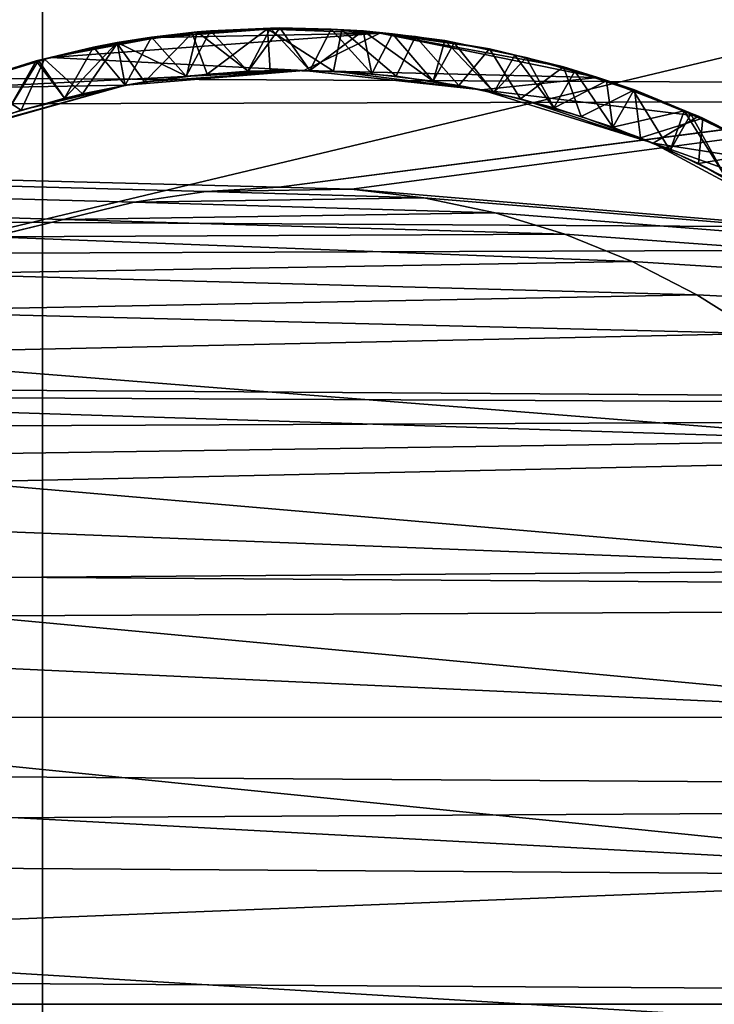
# Model space of a CAD drawing. Header units: metres. Extents: x -263 to 72, y -72 to 102.
# Tile 20 of 256: x -30.7 to -28.91, y 0 to 2.53. Entities that reach past the tile are written whole.
import ezdxf

# ---------------------------------------------------------------- set-up
doc = ezdxf.new("R2010")
doc.units = ezdxf.units.M
doc.layers.add('solid_FREE_STANDING_ONO_SW0004', color=7, linetype='CONTINUOUS')

msp = doc.modelspace()

# ---------------------------------------------------------------- linework, layer by layer
at = {"layer": 'solid_FREE_STANDING_ONO_SW0004'}
for points in [[(-30.639791, -65.707329, -887), (-30.63979, 65.707329, -887), (-24.7964, 68.127739, -887)], [(-24.796396, -68.127739, -887), (-30.639791, -65.707329, -887), (-24.7964, 68.127739, -887)], [(-36.250072, -62.786797, -887), (-36.250069, 62.7868, -887), (-30.63979, 65.707329, -887)], [(-30.639791, -65.707329, -887), (-36.250072, -62.786797, -887), (-30.63979, 65.707329, -887)], [(-46.920113, 5.483285, -872.423401), (-47.13176, 0, -872.420837), (-23.245333, 3.782033, -872.004089)], [(-47.13176, 0, -872.420837), (-39.08173, 0, -872.247314), (-23.245333, 3.782033, -872.004089)], [(-39.08173, 0, -872.247314), (-23.396439, 0, -872.002258), (-23.245333, 3.782033, -872.004089)], [(-91, 3.705518, 46.73188), (-91, 1.867436, 47.082512), (-22.79895, 3.034446, 46.887737)], [(-91, 3.705518, 17.86812), (-22.79895, 3.034452, 17.712263), (-30.032129, 2.099754, 17.5)], [(-91, 3.705518, 17.86812), (-30.585459, 2.01674, 17.5), (-30.768568, 1.972108, 17.5)], [(-91, 3.705518, 17.86812), (-30.403728, 2.060826, 17.5), (-30.585459, 2.01674, 17.5)], [(-91, 3.705518, 17.86812), (-30.218796, 2.088571, 17.5), (-30.403728, 2.060826, 17.5)], [(-91, 3.705518, 17.86812), (-30.032129, 2.099754, 17.5), (-30.218796, 2.088571, 17.5)], [(-91, 1.867436, 47.082512), (-22.949831, 1.518307, 47.12244), (-22.79895, 3.034446, 46.887737)], [(-29.845207, 2.094287, 17.5), (-30.032129, 2.099754, 17.5), (-22.79895, 3.034452, 17.712263)], [(-29.845207, 2.094287, 17.5), (-22.79895, 3.034452, 17.712263), (-22.949831, 1.518314, 17.47756)], [(-65.25, 2.550651, 132.629303), (-22.37829, 2.337113, 133.009689), (-22.344265, 2.642689, 132.572723)], [(-65.25, 2.550651, 129.470703), (-22.344265, 2.642689, 129.527267), (-22.37829, 2.337113, 129.090302)], [(-65.25, 2.550651, 132.629303), (-65.25, 2.217027, 133.071091), (-22.37829, 2.337113, 133.009689)], [(-65.25, 2.550651, 129.470703), (-22.37829, 2.337113, 129.090302), (-65.25, 2.217027, 129.028915)], [(-30.343863, 2.484121, 18.827097), (-30.255318, 2.495046, 18.753954), (-30.061481, 2.506587, 18.743368)], [(-30.060232, 2.505352, 18.831028), (-30.343863, 2.484121, 18.827097), (-30.061481, 2.506587, 18.743368)], [(-29.772654, 2.495192, 18.829142), (-30.343863, 2.484121, 18.827097), (-30.060232, 2.505352, 18.831028)], [(-30.216543, 2.390211, 18.690004), (-30.061481, 2.506587, 18.743368), (-30.255318, 2.495046, 18.753954)], [(-30.242189, 2.499013, 17.954496), (-30.029734, 2.509225, 17.943056), (-30.207594, 2.501609, 18.078651)], [(-30.111197, 2.397423, 17.88418), (-30.029734, 2.509225, 17.943056), (-30.242189, 2.499013, 17.954496)], [(-30.216543, 2.390211, 18.690004), (-30.054497, 2.399381, 18.68116), (-30.061481, 2.506587, 18.743368)], [(-30.029734, 2.509225, 17.943056), (-30.053448, 2.508512, 18.071314), (-30.207594, 2.501609, 18.078651)], [(-30.111504, 2.397408, 18.137735), (-30.207594, 2.501609, 18.078651), (-30.053448, 2.508512, 18.071314)], [(-29.952484, 2.39953, 18.129213), (-30.111504, 2.397408, 18.137735), (-30.053448, 2.508512, 18.071314)], [(-30.111197, 2.397423, 17.88418), (-29.952196, 2.399524, 17.87598), (-30.029734, 2.509225, 17.943056)], [(-30.060232, 2.505352, 18.831028), (-30.061481, 2.506587, 18.743368), (-29.870638, 2.503793, 18.733629)], [(-29.89222, 2.397579, 18.672604), (-29.870638, 2.503793, 18.733629), (-30.061481, 2.506587, 18.743368)], [(-30.054497, 2.399381, 18.68116), (-29.89222, 2.397579, 18.672604), (-30.061481, 2.506587, 18.743368)], [(-29.772654, 2.495192, 18.829142), (-30.060232, 2.505352, 18.831028), (-29.870638, 2.503793, 18.733629)], [(-30.029734, 2.509225, 17.943056), (-29.897419, 2.505781, 18.063871), (-30.053448, 2.508512, 18.071314)], [(-29.952484, 2.39953, 18.129213), (-30.053448, 2.508512, 18.071314), (-29.897419, 2.505781, 18.063871)], [(-30.029734, 2.509225, 17.943056), (-29.815512, 2.501315, 17.931881), (-29.897419, 2.505781, 18.063871)], [(-29.952196, 2.399524, 17.87598), (-29.815512, 2.501315, 17.931881), (-30.029734, 2.509225, 17.943056)], [(-29.793673, 2.391115, 18.120691), (-29.952484, 2.39953, 18.129213), (-29.897419, 2.505781, 18.063871)], [(-29.793673, 2.391115, 18.120691), (-29.897419, 2.505781, 18.063871), (-29.739967, 2.493269, 18.05637)], [(-29.815512, 2.501315, 17.931881), (-29.739967, 2.493269, 18.05637), (-29.897419, 2.505781, 18.063871)], [(-29.967962, 2.399786, 18.811819), (-30.618118, 2.432624, 18.817703), (-29.772654, 2.495192, 18.829142)], [(-29.772654, 2.495192, 18.829142), (-30.618118, 2.432624, 18.817703), (-30.343863, 2.484121, 18.827097)], [(-30.343863, 2.484121, 18.827097), (-30.618118, 2.432624, 18.817703), (-30.447975, 2.468998, 18.765011)], [(-30.427366, 2.361643, 18.154558), (-30.508718, 2.459297, 18.093437), (-30.359455, 2.485183, 18.085958)], [(-30.447439, 2.471104, 17.965654), (-30.359455, 2.485183, 18.085958), (-30.508718, 2.459297, 18.093437)], [(-30.343863, 2.484121, 18.827097), (-30.447975, 2.468998, 18.765011), (-30.255318, 2.495046, 18.753954)], [(-30.377628, 2.370105, 18.699001), (-30.255318, 2.495046, 18.753954), (-30.447975, 2.468998, 18.765011)], [(-30.447439, 2.471104, 17.965654), (-30.242189, 2.499013, 17.954496), (-30.359455, 2.485183, 18.085958)], [(-30.269709, 2.384797, 17.892643), (-30.242189, 2.499013, 17.954496), (-30.447439, 2.471104, 17.965654)], [(-30.270027, 2.384761, 18.146191), (-30.427366, 2.361643, 18.154558), (-30.359455, 2.485183, 18.085958)], [(-30.377628, 2.370105, 18.699001), (-30.216543, 2.390211, 18.690004), (-30.255318, 2.495046, 18.753954)], [(-30.270027, 2.384761, 18.146191), (-30.359455, 2.485183, 18.085958), (-30.207594, 2.501609, 18.078651)], [(-30.242189, 2.499013, 17.954496), (-30.207594, 2.501609, 18.078651), (-30.359455, 2.485183, 18.085958)], [(-30.111504, 2.397408, 18.137735), (-30.270027, 2.384761, 18.146191), (-30.207594, 2.501609, 18.078651)], [(-30.269709, 2.384797, 17.892643), (-30.111197, 2.397423, 17.88418), (-30.242189, 2.499013, 17.954496)], [(-29.967962, 2.399786, 18.811819), (-29.772654, 2.495192, 18.829142), (-29.213108, 2.381703, 18.808615)], [(-29.952196, 2.399524, 17.87598), (-29.793375, 2.391089, 17.86791), (-29.815512, 2.501315, 17.931881)], [(-29.89222, 2.397579, 18.672604), (-29.730417, 2.384811, 18.664286), (-29.870638, 2.503793, 18.733629)], [(-29.772654, 2.495192, 18.829142), (-29.870638, 2.503793, 18.733629), (-29.681032, 2.486624, 18.724255)], [(-29.730417, 2.384811, 18.664286), (-29.681032, 2.486624, 18.724255), (-29.870638, 2.503793, 18.733629)], [(-29.815512, 2.501315, 17.931881), (-29.60564, 2.476158, 17.92123), (-29.739967, 2.493269, 18.05637)], [(-29.635464, 2.372154, 17.859859), (-29.60564, 2.476158, 17.92123), (-29.815512, 2.501315, 17.931881)], [(-29.793375, 2.391089, 17.86791), (-29.635464, 2.372154, 17.859859), (-29.815512, 2.501315, 17.931881)], [(-29.635771, 2.372201, 18.112217), (-29.793673, 2.391115, 18.120691), (-29.739967, 2.493269, 18.05637)], [(-29.772654, 2.495192, 18.829142), (-29.490669, 2.45498, 18.715076), (-29.300985, 2.409023, 18.706228)], [(-29.213108, 2.381703, 18.808615), (-29.772654, 2.495192, 18.829142), (-29.300985, 2.409023, 18.706228)], [(-29.772654, 2.495192, 18.829142), (-29.681032, 2.486624, 18.724255), (-29.490669, 2.45498, 18.715076)], [(-29.635771, 2.372201, 18.112217), (-29.739967, 2.493269, 18.05637), (-29.582184, 2.470904, 18.048742)], [(-29.60564, 2.476158, 17.92123), (-29.582184, 2.470904, 18.048742), (-29.739967, 2.493269, 18.05637)], [(-29.730417, 2.384811, 18.664286), (-29.569836, 2.361135, 18.656067), (-29.681032, 2.486624, 18.724255)], [(-29.569836, 2.361135, 18.656067), (-29.490669, 2.45498, 18.715076), (-29.681032, 2.486624, 18.724255)], [(-30.58283, 2.328156, 18.162907), (-30.655712, 2.423886, 18.101225), (-30.508718, 2.459297, 18.093437)], [(-30.649929, 2.425484, 17.976557), (-30.508718, 2.459297, 18.093437), (-30.655712, 2.423886, 18.101225)], [(-30.649929, 2.425484, 17.976557), (-30.447439, 2.471104, 17.965654), (-30.508718, 2.459297, 18.093437)], [(-30.582548, 2.328226, 17.910187), (-30.447439, 2.471104, 17.965654), (-30.649929, 2.425484, 17.976557)], [(-30.618118, 2.432624, 18.817703), (-30.633944, 2.428887, 18.775652), (-30.447975, 2.468998, 18.765011)], [(-30.536987, 2.339154, 18.708014), (-30.447975, 2.468998, 18.765011), (-30.633944, 2.428887, 18.775652)], [(-30.427366, 2.361643, 18.154558), (-30.58283, 2.328156, 18.162907), (-30.508718, 2.459297, 18.093437)], [(-30.582548, 2.328226, 17.910187), (-30.427063, 2.361698, 17.90136), (-30.447439, 2.471104, 17.965654)], [(-30.536987, 2.339154, 18.708014), (-30.377628, 2.370105, 18.699001), (-30.447975, 2.468998, 18.765011)], [(-30.427063, 2.361698, 17.90136), (-30.269709, 2.384797, 17.892643), (-30.447439, 2.471104, 17.965654)], [(-29.479469, 2.342872, 18.103807), (-29.635771, 2.372201, 18.112217), (-29.582184, 2.470904, 18.048742)], [(-29.635464, 2.372154, 17.859859), (-29.479168, 2.342805, 17.851732), (-29.60564, 2.476158, 17.92123)], [(-29.60564, 2.476158, 17.92123), (-29.39691, 2.433028, 17.910372), (-29.582184, 2.470904, 18.048742)], [(-29.479168, 2.342805, 17.851732), (-29.39691, 2.433028, 17.910372), (-29.60564, 2.476158, 17.92123)], [(-29.479469, 2.342872, 18.103807), (-29.582184, 2.470904, 18.048742), (-29.425644, 2.438842, 18.040827)], [(-29.39691, 2.433028, 17.910372), (-29.425644, 2.438842, 18.040827), (-29.582184, 2.470904, 18.048742)], [(-29.569836, 2.361135, 18.656067), (-29.411222, 2.326659, 18.647833), (-29.490669, 2.45498, 18.715076)], [(-29.411222, 2.326659, 18.647833), (-29.300985, 2.409023, 18.706228), (-29.490669, 2.45498, 18.715076)], [(-30.618118, 2.432624, 18.817703), (-30.874851, 2.354038, 18.803761), (-30.633944, 2.428887, 18.775652)], [(-29.967962, 2.399786, 18.811819), (-30.874851, 2.354038, 18.803761), (-30.618118, 2.432624, 18.817703)], [(-30.874851, 2.354038, 18.803761), (-30.814693, 2.37502, 18.785858), (-30.633944, 2.428887, 18.775652)], [(-30.693882, 2.297504, 18.716944), (-30.633944, 2.428887, 18.775652), (-30.814693, 2.37502, 18.785858)], [(-30.693882, 2.297504, 18.716944), (-30.536987, 2.339154, 18.708014), (-30.633944, 2.428887, 18.775652)], [(-29.325453, 2.303256, 18.095448), (-29.479469, 2.342872, 18.103807), (-29.425644, 2.438842, 18.040827)], [(-29.479168, 2.342805, 17.851732), (-29.325146, 2.303166, 17.843462), (-29.39691, 2.433028, 17.910372)], [(-29.325453, 2.303256, 18.095448), (-29.425644, 2.438842, 18.040827), (-29.271538, 2.397355, 18.032673)], [(-29.39691, 2.433028, 17.910372), (-29.271538, 2.397355, 18.032673), (-29.425644, 2.438842, 18.040827)], [(-29.39691, 2.433028, 17.910372), (-29.190449, 2.372515, 17.899649), (-29.271538, 2.397355, 18.032673)], [(-29.325146, 2.303166, 17.843462), (-29.190449, 2.372515, 17.899649), (-29.39691, 2.433028, 17.910372)], [(-30.852787, 2.360674, 17.987213), (-30.649929, 2.425484, 17.976557), (-30.8011, 2.378894, 18.109301)], [(-30.735481, 2.284528, 17.919008), (-30.649929, 2.425484, 17.976557), (-30.852787, 2.360674, 17.987213)], [(-30.649929, 2.425484, 17.976557), (-30.655712, 2.423886, 18.101225), (-30.8011, 2.378894, 18.109301)], [(-30.735735, 2.284446, 18.171291), (-30.8011, 2.378894, 18.109301), (-30.655712, 2.423886, 18.101225)], [(-30.58283, 2.328156, 18.162907), (-30.735735, 2.284446, 18.171291), (-30.655712, 2.423886, 18.101225)], [(-30.735481, 2.284528, 17.919008), (-30.582548, 2.328226, 17.910187), (-30.649929, 2.425484, 17.976557)], [(-29.411222, 2.326659, 18.647833), (-29.255308, 2.281542, 18.639492), (-29.300985, 2.409023, 18.706228)], [(-29.213108, 2.381703, 18.808615), (-29.300985, 2.409023, 18.706228), (-29.118425, 2.349582, 18.697353)], [(-29.255308, 2.281542, 18.639492), (-29.118425, 2.349582, 18.697353), (-29.300985, 2.409023, 18.706228)], [(-29.967962, 2.399786, 18.811819), (-30.425695, 2.361945, 18.805141), (-30.874851, 2.354038, 18.803761)], [(-30.427063, 2.361698, 17.90136), (-30.427366, 2.361643, 18.154558), (-30.270027, 2.384761, 18.146191)], [(-30.427063, 2.361698, 17.90136), (-30.270027, 2.384761, 18.146191), (-30.269709, 2.384797, 17.892643)], [(-29.967962, 2.399786, 18.811819), (-30.377628, 2.370105, 18.699001), (-30.425695, 2.361945, 18.805141)], [(-29.967962, 2.399786, 18.811819), (-30.216543, 2.390211, 18.690004), (-30.377628, 2.370105, 18.699001)], [(-30.269709, 2.384797, 17.892643), (-30.270027, 2.384761, 18.146191), (-30.111504, 2.397408, 18.137735)], [(-30.269709, 2.384797, 17.892643), (-30.111504, 2.397408, 18.137735), (-30.111197, 2.397423, 17.88418)], [(-29.967962, 2.399786, 18.811819), (-30.054497, 2.399381, 18.68116), (-30.216543, 2.390211, 18.690004)], [(-30.111197, 2.397423, 17.88418), (-30.111504, 2.397408, 18.137735), (-29.952484, 2.39953, 18.129213)], [(-30.111197, 2.397423, 17.88418), (-29.952484, 2.39953, 18.129213), (-29.952196, 2.399524, 17.87598)], [(-29.967962, 2.399786, 18.811819), (-29.89222, 2.397579, 18.672604), (-30.054497, 2.399381, 18.68116)], [(-29.511278, 2.349713, 18.803007), (-29.967962, 2.399786, 18.811819), (-29.213108, 2.381703, 18.808615)], [(-29.511278, 2.349713, 18.803007), (-29.89222, 2.397579, 18.672604), (-29.967962, 2.399786, 18.811819)], [(-29.952196, 2.399524, 17.87598), (-29.952484, 2.39953, 18.129213), (-29.793673, 2.391115, 18.120691)], [(-29.952196, 2.399524, 17.87598), (-29.793673, 2.391115, 18.120691), (-29.793375, 2.391089, 17.86791)], [(-29.511278, 2.349713, 18.803007), (-29.730417, 2.384811, 18.664286), (-29.89222, 2.397579, 18.672604)], [(-29.793375, 2.391089, 17.86791), (-29.793673, 2.391115, 18.120691), (-29.635771, 2.372201, 18.112217)], [(-29.793375, 2.391089, 17.86791), (-29.635771, 2.372201, 18.112217), (-29.635464, 2.372154, 17.859859)], [(-29.511278, 2.349713, 18.803007), (-29.569836, 2.361135, 18.656067), (-29.730417, 2.384811, 18.664286)], [(-29.511278, 2.349713, 18.803007), (-29.213108, 2.381703, 18.808615), (-28.953831, 2.282, 18.791393)], [(-29.174398, 2.253526, 18.087097), (-29.325453, 2.303256, 18.095448), (-29.271538, 2.397355, 18.032673)], [(-29.174398, 2.253526, 18.087097), (-29.271538, 2.397355, 18.032673), (-29.120686, 2.346725, 18.024445)], [(-29.190449, 2.372515, 17.899649), (-29.120686, 2.346725, 18.024445), (-29.271538, 2.397355, 18.032673)], [(-29.213108, 2.381703, 18.808615), (-29.118425, 2.349582, 18.697353), (-28.943096, 2.277138, 18.688242)], [(-28.953831, 2.282, 18.791393), (-29.213108, 2.381703, 18.808615), (-28.943096, 2.277138, 18.688242)], [(-30.425695, 2.361945, 18.805141), (-30.869255, 2.23705, 18.783876), (-30.874851, 2.354038, 18.803761)], [(-30.425695, 2.361945, 18.805141), (-30.847593, 2.245347, 18.725719), (-30.869255, 2.23705, 18.783876)], [(-30.847593, 2.245347, 18.725719), (-30.693882, 2.297504, 18.716944), (-30.814693, 2.37502, 18.785858)], [(-30.425695, 2.361945, 18.805141), (-30.693882, 2.297504, 18.716944), (-30.847593, 2.245347, 18.725719)], [(-30.425695, 2.361945, 18.805141), (-30.536987, 2.339154, 18.708014), (-30.693882, 2.297504, 18.716944)], [(-30.582548, 2.328226, 17.910187), (-30.58283, 2.328156, 18.162907), (-30.427366, 2.361643, 18.154558)], [(-30.582548, 2.328226, 17.910187), (-30.427366, 2.361643, 18.154558), (-30.427063, 2.361698, 17.90136)], [(-30.425695, 2.361945, 18.805141), (-30.377628, 2.370105, 18.699001), (-30.536987, 2.339154, 18.708014)], [(-29.635464, 2.372154, 17.859859), (-29.635771, 2.372201, 18.112217), (-29.479469, 2.342872, 18.103807)], [(-29.635464, 2.372154, 17.859859), (-29.479469, 2.342872, 18.103807), (-29.479168, 2.342805, 17.851732)], [(-29.511278, 2.349713, 18.803007), (-29.411222, 2.326659, 18.647833), (-29.569836, 2.361135, 18.656067)], [(-29.325146, 2.303166, 17.843462), (-29.174095, 2.253415, 17.83502), (-29.190449, 2.372515, 17.899649)], [(-29.190449, 2.372515, 17.899649), (-28.990734, 2.29583, 17.889191), (-29.120686, 2.346725, 18.024445)], [(-29.174095, 2.253415, 17.83502), (-28.990734, 2.29583, 17.889191), (-29.190449, 2.372515, 17.899649)], [(-65.25, 2.217027, 133.071091), (-22.414494, 1.959728, 133.387085), (-22.37829, 2.337113, 133.009689)], [(-65.25, 2.217027, 129.028915), (-22.37829, 2.337113, 129.090302), (-22.414494, 1.959728, 128.712921)], [(-30.735481, 2.284528, 17.919008), (-30.735735, 2.284446, 18.171291), (-30.58283, 2.328156, 18.162907)], [(-30.735481, 2.284528, 17.919008), (-30.58283, 2.328156, 18.162907), (-30.582548, 2.328226, 17.910187)], [(-29.07094, 2.212882, 18.779898), (-29.511278, 2.349713, 18.803007), (-28.953831, 2.282, 18.791393)], [(-29.07094, 2.212882, 18.779898), (-29.411222, 2.326659, 18.647833), (-29.511278, 2.349713, 18.803007)], [(-29.479168, 2.342805, 17.851732), (-29.479469, 2.342872, 18.103807), (-29.325453, 2.303256, 18.095448)], [(-29.479168, 2.342805, 17.851732), (-29.325453, 2.303256, 18.095448), (-29.325146, 2.303166, 17.843462)], [(-29.255308, 2.281542, 18.639492), (-29.1028, 2.22599, 18.630989), (-29.118425, 2.349582, 18.697353)], [(-29.026972, 2.193904, 18.078688), (-29.174398, 2.253526, 18.087097), (-29.120686, 2.346725, 18.024445)], [(-29.026972, 2.193904, 18.078688), (-29.120686, 2.346725, 18.024445), (-28.973574, 2.287139, 18.01605)], [(-28.990734, 2.29583, 17.889191), (-28.973574, 2.287139, 18.01605), (-29.120686, 2.346725, 18.024445)], [(-29.1028, 2.22599, 18.630989), (-28.943096, 2.277138, 18.688242), (-29.118425, 2.349582, 18.697353)], [(-29.07094, 2.212882, 18.779898), (-29.255308, 2.281542, 18.639492), (-29.411222, 2.326659, 18.647833)], [(-29.325146, 2.303166, 17.843462), (-29.325453, 2.303256, 18.095448), (-29.174398, 2.253526, 18.087097)], [(-29.325146, 2.303166, 17.843462), (-29.174398, 2.253526, 18.087097), (-29.174095, 2.253415, 17.83502)], [(-29.07094, 2.212882, 18.779898), (-29.1028, 2.22599, 18.630989), (-29.255308, 2.281542, 18.639492)], [(-29.174095, 2.253415, 17.83502), (-29.026676, 2.193773, 17.826403), (-28.990734, 2.29583, 17.889191)], [(-29.1028, 2.22599, 18.630989), (-28.954391, 2.160255, 18.622299), (-28.943096, 2.277138, 18.688242)], [(-29.07094, 2.212882, 18.779898), (-28.953831, 2.282, 18.791393), (-28.713413, 2.156764, 18.770832)], [(-28.883812, 2.124647, 18.070187), (-29.026972, 2.193904, 18.078688), (-28.973574, 2.287139, 18.01605)], [(-29.026676, 2.193773, 17.826403), (-28.883503, 2.124485, 17.817642), (-28.990734, 2.29583, 17.889191)], [(-28.990734, 2.29583, 17.889191), (-28.80084, 2.203739, 17.878616), (-28.973574, 2.287139, 18.01605)], [(-28.883503, 2.124485, 17.817642), (-28.80084, 2.203739, 17.878616), (-28.990734, 2.29583, 17.889191)], [(-28.883812, 2.124647, 18.070187), (-28.973574, 2.287139, 18.01605), (-28.830868, 2.218842, 18.007399)], [(-28.80084, 2.203739, 17.878616), (-28.830868, 2.218842, 18.007399), (-28.973574, 2.287139, 18.01605)], [(-28.954391, 2.160255, 18.622299), (-28.773243, 2.191087, 18.678717), (-28.943096, 2.277138, 18.688242)], [(-28.953831, 2.282, 18.791393), (-28.943096, 2.277138, 18.688242), (-28.773243, 2.191087, 18.678717)], [(-28.713413, 2.156764, 18.770832), (-28.953831, 2.282, 18.791393), (-28.773243, 2.191087, 18.678717)], [(-29.174095, 2.253415, 17.83502), (-29.174398, 2.253526, 18.087097), (-29.026972, 2.193904, 18.078688)], [(-29.174095, 2.253415, 17.83502), (-29.026972, 2.193904, 18.078688), (-29.026676, 2.193773, 17.826403)], [(-65.25, 2.217027, 133.071091), (-65.25, 1.807904, 133.444046), (-22.414494, 1.959728, 133.387085)], [(-65.25, 2.217027, 129.028915), (-22.414494, 1.959728, 128.712921), (-65.25, 1.807904, 128.655945)], [(-29.07094, 2.212882, 18.779898), (-28.954391, 2.160255, 18.622299), (-29.1028, 2.22599, 18.630989)], [(-29.07094, 2.212882, 18.779898), (-28.713413, 2.156764, 18.770832), (-28.488234, 2.004169, 18.747387)], [(-28.662968, 1.993075, 18.745752), (-29.07094, 2.212882, 18.779898), (-28.488234, 2.004169, 18.747387)], [(-28.662968, 1.993075, 18.745752), (-28.954391, 2.160255, 18.622299), (-29.07094, 2.212882, 18.779898)], [(-29.026676, 2.193773, 17.826403), (-29.026972, 2.193904, 18.078688), (-28.883812, 2.124647, 18.070187)], [(-29.026676, 2.193773, 17.826403), (-28.883812, 2.124647, 18.070187), (-28.883503, 2.124485, 17.817642)], [(-28.954391, 2.160255, 18.622299), (-28.810759, 2.084635, 18.61344), (-28.773243, 2.191087, 18.678717)], [(-28.662968, 1.993075, 18.745752), (-28.810759, 2.084635, 18.61344), (-28.954391, 2.160255, 18.622299)], [(-29.659512, 2.072213, 17.5), (-30.403728, 2.060826, 17.5), (-30.218796, 2.088571, 17.5)], [(-29.845207, 2.094287, 17.5), (-30.218796, 2.088571, 17.5), (-30.032129, 2.099754, 17.5)], [(-29.659512, 2.072213, 17.5), (-30.218796, 2.088571, 17.5), (-29.845207, 2.094287, 17.5)], [(-29.659512, 2.072213, 17.5), (-29.845207, 2.094287, 17.5), (-22.949831, 1.518314, 17.47756)], [(-29.476519, 2.033707, 17.5), (-30.585459, 2.01674, 17.5), (-30.403728, 2.060826, 17.5)], [(-29.476519, 2.033707, 17.5), (-30.403728, 2.060826, 17.5), (-29.659512, 2.072213, 17.5)], [(-29.476519, 2.033707, 17.5), (-29.659512, 2.072213, 17.5), (-22.949831, 1.518314, 17.47756)], [(-29.297674, 1.979075, 17.5), (-30.585459, 2.01674, 17.5), (-29.476519, 2.033707, 17.5)], [(-29.297674, 1.979075, 17.5), (-29.476519, 2.033707, 17.5), (-22.949831, 1.518314, 17.47756)], [(-29.297674, 1.979075, 17.5), (-30.768568, 1.972108, 17.5), (-30.585459, 2.01674, 17.5)], [(-29.124399, 1.908749, 17.5), (-30.768568, 1.972108, 17.5), (-29.297674, 1.979075, 17.5)], [(-29.124399, 1.908749, 17.5), (-29.297674, 1.979075, 17.5), (-22.949831, 1.518314, 17.47756)], [(-65.25, 1.807904, 133.444046), (-22.44841, 1.522792, 133.692657), (-22.414494, 1.959728, 133.387085)], [(-65.25, 1.807904, 128.655945), (-22.414494, 1.959728, 128.712921), (-22.44841, 1.522793, 128.407349)], [(-30.941753, 1.876992, 17.5), (-30.768568, 1.972108, 17.5), (-29.124399, 1.908749, 17.5)], [(-30.941753, 1.876992, 17.5), (-29.124399, 1.908749, 17.5), (-28.958069, 1.823288, 17.5)], [(-28.958069, 1.823288, 17.5), (-29.124399, 1.908749, 17.5), (-22.949831, 1.518314, 17.47756)], [(-31.112749, 1.780951, 17.5), (-30.941753, 1.876992, 17.5), (-28.958069, 1.823288, 17.5)], [(-91, 1.867436, 47.082512), (-91, 0, 47.200001), (-22.949831, 1.518307, 47.12244)], [(-31.112749, 1.780951, 17.5), (-28.958069, 1.823288, 17.5), (-28.799999, 1.723369, 17.5)], [(-28.799999, 1.723369, 17.5), (-28.958069, 1.823288, 17.5), (-22.949831, 1.518314, 17.47756)], [(-65.25, 1.807904, 133.444046), (-65.25, 1.337215, 133.735489), (-22.44841, 1.522792, 133.692657)], [(-65.25, 1.807904, 128.655945), (-22.44841, 1.522793, 128.407349), (-65.25, 1.337215, 128.364517)], [(-31.274042, 1.669376, 17.5), (-31.112749, 1.780951, 17.5), (-28.799999, 1.723369, 17.5)], [(-31.274042, 1.669376, 17.5), (-28.799999, 1.723369, 17.5), (-28.479864, 1.448857, 17.5)], [(-31.424221, 1.543241, 17.5), (-31.274042, 1.669376, 17.5), (-28.479864, 1.448857, 17.5)], [(-91, 0, 47.200001), (-23, 0, 47.200001), (-22.949831, 1.518307, 47.12244)], [(-65.25, 1.337215, 128.364517), (-22.44841, 1.522793, 128.407349), (-22.475931, 1.040417, 128.182938)], [(-65.25, 1.337215, 133.735489), (-22.475931, 1.040417, 133.917053), (-22.44841, 1.522792, 133.692657)], [(-31.561979, 1.403645, 17.5), (-31.424221, 1.543241, 17.5), (-28.479864, 1.448857, 17.5)], [(-31.561979, 1.403645, 17.5), (-28.479864, 1.448857, 17.5), (-28.221035, 1.115923, 17.5)], [(-31.686113, 1.251807, 17.5), (-31.561979, 1.403645, 17.5), (-28.221035, 1.115923, 17.5)], [(-65.25, 1.337215, 133.735489), (-65.25, 0.820989, 133.935471), (-22.475931, 1.040417, 133.917053)], [(-65.25, 1.337215, 128.364517), (-22.475931, 1.040417, 128.182938), (-65.25, 0.820989, 128.16452)], [(-31.795542, 1.089051, 17.5), (-31.686113, 1.251807, 17.5), (-28.221035, 1.115923, 17.5)], [(-31.795542, 1.089051, 17.5), (-28.221035, 1.115923, 17.5), (-28.033941, 0.737978, 17.5)], [(-31.889307, 0.916797, 17.5), (-31.795542, 1.089051, 17.5), (-28.033941, 0.737978, 17.5)], [(-65.25, 0.820989, 133.935471), (-22.493809, 0.527761, 134.053986), (-22.475931, 1.040417, 133.917053)], [(-65.25, 0.820989, 128.16452), (-22.475931, 1.040417, 128.182938), (-22.493809, 0.527761, 128.046005)], [(-31.966595, 0.736548, 17.5), (-31.889307, 0.916797, 17.5), (-28.033941, 0.737978, 17.5)], [(-65.25, 0.820989, 133.935471), (-65.25, 0.276805, 134.037201), (-22.493809, 0.527761, 134.053986)], [(-65.25, 0.820989, 128.16452), (-22.493809, 0.527761, 128.046005), (-65.25, 0.276805, 128.06279)], [(-32.02673, 0.549876, 17.5), (-31.966595, 0.736548, 17.5), (-27.926136, 0.330281, 17.5)], [(-31.966595, 0.736548, 17.5), (-28.033941, 0.737978, 17.5), (-27.926136, 0.330281, 17.5)], [(-32.069191, 0.358407, 17.5), (-32.02673, 0.549876, 17.5), (-27.926136, 0.330281, 17.5)], [(-65.25, 0.276805, 134.037201), (-22.5, 0, 134.100006), (-22.493809, 0.527761, 134.053986)], [(-65.25, 0.276805, 128.06279), (-22.493809, 0.527761, 128.046005), (-22.5, 0, 128)], [(-32.093601, 0.16381, 17.5), (-32.069191, 0.358407, 17.5), (-27.926136, 0.330281, 17.5)], [(-32.093601, 0.16381, 17.5), (-27.926136, 0.330281, 17.5), (-27.90196, -0.090734, 17.5)], [(-65.25, 0.276805, 134.037201), (-65.25, -0.276805, 134.037201), (-22.5, 0, 134.100006)], [(-65.25, 0.276805, 128.06279), (-22.5, 0, 128), (-65.25, -0.276805, 128.06279)], [(-32.099754, -0.032216, 17.5), (-32.093601, 0.16381, 17.5), (-27.90196, -0.090734, 17.5)], [(-91, -1.867436, 47.082512), (-22.949831, -1.518312, 47.12244), (-23, 0, 47.200001)], [(-91, -1.867436, 47.082512), (-23, 0, 47.200001), (-91, 0, 47.200001)], [(-46.920113, -5.483292, -872.423401), (-23.396439, 0, -872.002258), (-39.08173, 0, -872.247314)], [(-46.920113, -5.483292, -872.423401), (-23.245331, -3.782047, -872.004089), (-23.396439, 0, -872.002258)]]:
    msp.add_3dface(points, dxfattribs=at)

doc.saveas('drawing.dxf')
